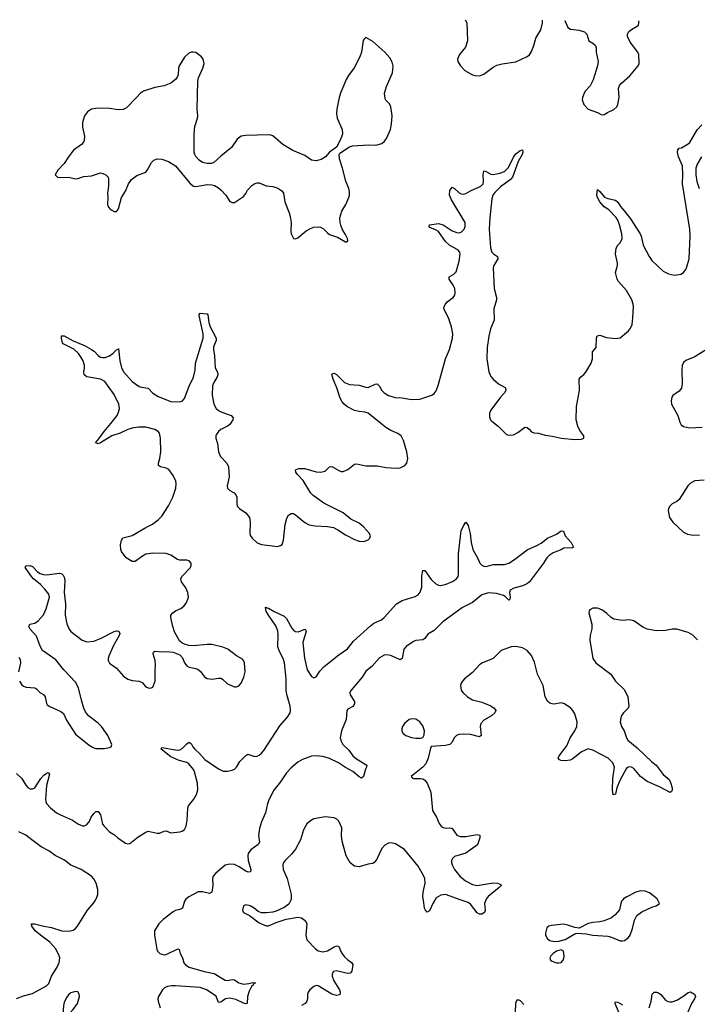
# Model space of a CAD drawing. Header units: inches. Extents: x 1694897 to 1849880, y 907231 to 1017944.
# Tile 55 of 171: x 1721438 to 1727411, y 1009082 to 1017757. Entities that reach past the tile are written whole.
import ezdxf

# ---------------------------------------------------------------- set-up
doc = ezdxf.new("R2010")
doc.units = ezdxf.units.IN
doc.header["$MEASUREMENT"] = 0
doc.layers.add('B7020', color=7, linetype='Continuous')
doc.layers.add('B7021', color=7, linetype='Continuous')

msp = doc.modelspace()

# ---------------------------------------------------------------- linework, layer by layer
at = {"layer": 'B7020', "color": 6}
for points, elevation in [([(1721410, 1009133.1), (1721470, 1009156), (1721550, 1009178.5), (1721674.3, 1009245.7), (1721693.6, 1009266.4), (1721718.1, 1009330), (1721769.4, 1009410), (1721785.7, 1009450), (1721790.3, 1009490), (1721787.1, 1009510), (1721756.8, 1009570), (1721704, 1009630), (1721619.7, 1009690), (1721573.1, 1009730), (1721543.4, 1009770), (1721542.6, 1009790), (1721568.3, 1009791.7), (1721650.6, 1009770.6), (1721719.1, 1009759.1), (1721810, 1009727.9), (1721870, 1009726.3), (1721910, 1009734), (1721930, 1009748.5), (1721947, 1009770), (1722035.7, 1009910), (1722090, 1009975.1), (1722105.9, 1010000)], 800), ([(1722896.4, 1010000), (1722889.1, 1009990.9), (1722871.5, 1009928.5), (1722850, 1009916.5), (1722812.1, 1009907.9), (1722790, 1009897.3), (1722702.6, 1009830), (1722663.7, 1009790), (1722626.3, 1009730), (1722625.6, 1009690), (1722646.4, 1009566.4), (1722652.2, 1009550), (1722674.2, 1009530), (1722710, 1009518.4), (1722730, 1009521.2), (1722831.5, 1009571.5), (1722844.5, 1009564.5), (1722852.4, 1009530), (1722874.1, 1009490), (1722885.9, 1009445.9), (1722898.9, 1009430), (1722933, 1009410), (1723062.4, 1009370), (1723152.6, 1009352.6), (1723250, 1009294.4), (1723270, 1009290.6), (1723310, 1009301.6), (1723330, 1009296.8), (1723369.7, 1009269.7), (1723410, 1009260.3), (1723456.2, 1009263.8), (1723492.7, 1009272.7), (1723514.9, 1009270), (1723498, 1009262), (1723495.4, 1009250), (1723481.4, 1009238.6), (1723461, 1009199), (1723446.8, 1009150), (1723441.6, 1009090), (1723430, 1009087.3), (1723410, 1009091.6), (1723343.8, 1009123.8), (1723290, 1009135.5), (1723250.7, 1009129.3), (1723210, 1009099.9), (1723190, 1009098.5), (1723170, 1009152.8), (1723083.9, 1009210), (1723030, 1009229.7), (1722810, 1009245.4), (1722774.9, 1009245.1), (1722741.1, 1009238.9), (1722713.8, 1009226.2), (1722697.2, 1009210), (1722662.3, 1009150), (1722656.6, 1009130), (1722658.6, 1009110), (1722676, 1009050)], 800), ([(1723826.8, 1010000), (1723810, 1009965.4), (1723770, 1009935.3), (1723698.8, 1009901.2), (1723667.7, 1009892.3), (1723613.1, 1009886.9), (1723568.8, 1009888.8), (1723540.2, 1009900.2), (1723505.2, 1009930), (1723470, 1009949.3), (1723430, 1009957.9), (1723410, 1009948.2), (1723400.6, 1009910), (1723409.5, 1009889.5), (1723464.5, 1009864.5), (1723550, 1009800.5), (1723610, 1009772.1), (1723630, 1009772), (1723697.9, 1009802.1), (1723787.2, 1009832.8), (1723890, 1009849.8), (1723922.9, 1009842.9), (1723956.2, 1009816.2), (1723968.3, 1009790), (1723960.1, 1009690), (1723968.2, 1009650), (1724044.5, 1009570), (1724070, 1009551.7), (1724110, 1009544.7), (1724150, 1009553.3), (1724210, 1009588.9), (1724237.1, 1009597.1), (1724250, 1009591.6), (1724275.1, 1009535.1), (1724300.6, 1009500.6), (1724330, 1009472.3), (1724362, 1009450), (1724373.4, 1009433.4), (1724365.9, 1009374.1), (1724350, 1009356.1), (1724326.5, 1009353.5), (1724230, 1009375.7), (1724203.8, 1009370), (1724190.7, 1009350), (1724191.1, 1009330), (1724205.7, 1009290), (1724255.3, 1009210), (1724262.2, 1009190), (1724261.3, 1009170), (1724255.9, 1009164.1), (1724230, 1009159.3), (1724188, 1009170), (1724070, 1009244.1), (1724050, 1009246.3), (1724030, 1009238.4), (1723995.5, 1009210), (1723980.8, 1009190), (1723974.5, 1009170), (1723974, 1009130), (1723969.1, 1009110), (1723953.2, 1009090), (1723922.2, 1009070)], 900), ([(1725097, 1010000), (1725082.8, 1009977.2), (1725050, 1009906.4), (1725030, 1009893.4), (1725015.9, 1009910), (1725007.3, 1009930), (1724996.2, 1010000)], 900), ([(1725547.1, 1010000), (1725535.1, 1009970), (1725540.6, 1009910), (1725535, 1009890), (1725510, 1009874.6), (1725490, 1009875.8), (1725470, 1009887.4), (1725410, 1009962.8), (1725390, 1009979.7), (1725330.5, 1010000)], 900), ([(1726751.3, 1010000), (1726743.1, 1009990), (1726735.3, 1009970), (1726726.1, 1009913.9), (1726687.7, 1009870), (1726655.1, 1009844.9), (1726590, 1009818.2), (1726550, 1009807.4), (1726490, 1009802.7), (1726450, 1009793.8), (1726370, 1009753.6), (1726330, 1009757.4), (1726270, 1009779.8), (1726230, 1009788.9), (1726124.2, 1009775.8), (1726102, 1009770), (1726085.1, 1009754.9), (1726072.8, 1009710), (1726073.8, 1009690), (1726090, 1009659.5), (1726110, 1009645.4), (1726150, 1009636.6), (1726190, 1009638.2), (1726245.8, 1009654.2), (1726330, 1009703), (1726350, 1009707.7), (1726430, 1009702.8), (1726490, 1009691.8), (1726623.4, 1009683.4), (1726654.8, 1009674.8), (1726730, 1009641.6), (1726750, 1009639.7), (1726770, 1009644.5), (1726805.1, 1009670), (1726817.5, 1009690), (1726840.2, 1009750), (1726855.6, 1009824.4), (1726876.9, 1009863.1), (1726922.1, 1009897.9), (1727010, 1009937.3), (1727049.2, 1009950), (1727077.2, 1009970), (1727061.5, 1010000)], 1000), ([(1726987.5, 1009050), (1727004.8, 1009110), (1727013.1, 1009170), (1727030.4, 1009189.6), (1727050, 1009190.1), (1727070, 1009182.3), (1727090, 1009167.4), (1727130, 1009118.6), (1727150, 1009107.3), (1727170, 1009103.4), (1727190, 1009104.6), (1727230, 1009117.9), (1727283.6, 1009150), (1727330, 1009185), (1727350, 1009192.4), (1727386.4, 1009170), (1727395, 1009150), (1727386.2, 1009130), (1727358.4, 1009090), (1727326.6, 1009013.4)], 900), ([(1725806.6, 1009013.4), (1725810, 1009091.7), (1725817.8, 1009110), (1725830, 1009123.9), (1725850, 1009114.7), (1725880.7, 1009080.7)], 900), ([(1726719.4, 1009010), (1726687.3, 1009090), (1726690, 1009104.9), (1726710, 1009099.4), (1726750, 1009078.3)], 900)]:
    msp.add_lwpolyline(points, dxfattribs=dict(at, elevation=elevation))
for points, elevation in [([(1726210, 1009562.4), (1726170.7, 1009550), (1726140.4, 1009530), (1726119.3, 1009510), (1726110.7, 1009490), (1726116, 1009470), (1726130, 1009460.7), (1726170, 1009448), (1726190, 1009447.7), (1726210, 1009450.8), (1726229.2, 1009470), (1726233.1, 1009486.9), (1726236.3, 1009510), (1726231.1, 1009550)], 1000), ([(1721930, 1009194.3), (1721890, 1009182.4), (1721870, 1009167.3), (1721850, 1009142.7), (1721830, 1009097.2), (1721824.6, 1009070), (1721818.8, 1008990), (1721830, 1008966), (1721850, 1008971), (1721910, 1009036), (1721948.6, 1009090), (1721963.9, 1009150), (1721962, 1009170), (1721950, 1009191.5)], 800)]:
    msp.add_lwpolyline(points, close=True, dxfattribs=dict(at, elevation=elevation))
at = {"layer": 'B7021', "color": 6}
for points, elevation in [([(1725364.4, 1017757), (1725378.2, 1017730), (1725385.8, 1017570), (1725365.9, 1017514.1), (1725314.9, 1017450), (1725297.3, 1017410), (1725298.8, 1017390), (1725323, 1017350), (1725362, 1017310), (1725430, 1017271.6), (1725450, 1017265.5), (1725490, 1017263.6), (1725530, 1017276.9), (1725610, 1017339.7), (1725643, 1017357), (1725690, 1017369.3), (1725810, 1017386.7), (1725910, 1017432.5), (1725930, 1017446.8), (1725950, 1017476.5), (1725970, 1017529), (1725987.2, 1017592.8), (1726032.4, 1017667.6), (1726045.9, 1017730), (1726046.1, 1017752.2)], 1000), ([(1726242.1, 1017750.9), (1726242.2, 1017750), (1726270, 1017688.2), (1726292.2, 1017672.2), (1726370, 1017665.7), (1726417, 1017650), (1726437.3, 1017630), (1726454, 1017570), (1726490, 1017550.2), (1726512.4, 1017530), (1726519.2, 1017510), (1726520.5, 1017470), (1726537.2, 1017390), (1726531.6, 1017350), (1726492.7, 1017227.3), (1726465.1, 1017174.9), (1726424.7, 1017130), (1726412.3, 1017110), (1726398, 1017070), (1726396.9, 1017050), (1726410.2, 1017010.2), (1726448.7, 1016968.7), (1726530, 1016939.3), (1726570, 1016919.5), (1726590, 1016921.1), (1726619.7, 1016940.3), (1726674.3, 1016965.8), (1726700.9, 1016990), (1726710.4, 1017009.6), (1726721.9, 1017070), (1726717.1, 1017150), (1726724.1, 1017175.9), (1726741.3, 1017198.7), (1726816.2, 1017263.8), (1726889.8, 1017350), (1726897.6, 1017370), (1726894, 1017450), (1726885.6, 1017470), (1726818.1, 1017558.1), (1726796.2, 1017610), (1726796.7, 1017630), (1726806.9, 1017653.1), (1726830, 1017671.9), (1726881.5, 1017698.5), (1726892.1, 1017710), (1726895.7, 1017730), (1726894.2, 1017746.3)], 1000), ([(1721437.1, 1011930), (1721456.7, 1011896.7), (1721470, 1011884.7), (1721494.8, 1011874.8), (1721570, 1011871.4), (1721590, 1011858.1), (1721616.1, 1011830), (1721646.4, 1011810), (1721662, 1011790), (1721673, 1011733), (1721680.6, 1011720.6), (1721704.6, 1011704.6), (1721801.3, 1011661.3), (1721823.3, 1011643.3), (1721850, 1011586.6), (1721930, 1011462.5), (1722050, 1011365), (1722084.3, 1011344.3), (1722110, 1011336.3), (1722183.7, 1011336.3), (1722230, 1011343.2), (1722244.5, 1011350), (1722249.7, 1011370.3), (1722214.3, 1011450), (1722159.9, 1011530), (1722130, 1011558.2), (1722043.9, 1011623.9), (1722018, 1011658), (1722003.6, 1011690), (1721982.2, 1011762.2), (1721957, 1011870), (1721930, 1011920.7), (1721827.9, 1012027.9), (1721755.7, 1012115.7), (1721638.3, 1012198.3), (1721617.5, 1012237.5), (1721586.6, 1012326.6), (1721530, 1012387), (1721516.9, 1012410), (1721527.4, 1012430), (1721570, 1012441.4), (1721599.9, 1012460.1), (1721646.3, 1012513.7), (1721672.3, 1012567.7), (1721700.3, 1012670), (1721694.4, 1012694.4), (1721660.8, 1012740.8), (1721621.2, 1012781.2), (1721558.8, 1012830), (1721541.2, 1012850), (1721485, 1012930), (1721496, 1012944), (1721530, 1012948.1), (1721550, 1012940.5), (1721593.6, 1012893.6), (1721618.5, 1012878.5), (1721648.3, 1012868.3), (1721674.1, 1012865.9), (1721790, 1012880.8), (1721810, 1012874.9), (1721821.8, 1012861.8), (1721830, 1012845.5), (1721835.1, 1012815.1), (1721829.2, 1012710), (1721840.4, 1012610), (1721839.9, 1012510), (1721854.2, 1012434.2), (1721870, 1012392.8), (1721890, 1012365.9), (1721989.6, 1012289.6), (1722030, 1012274.3), (1722090, 1012281.8), (1722150, 1012305.4), (1722270, 1012366.5), (1722292, 1012372), (1722312.7, 1012370), (1722320.8, 1012350), (1722315, 1012330), (1722261.9, 1012238.1), (1722223.9, 1012150), (1722217.2, 1012130), (1722217.9, 1012110), (1722230, 1012088.4), (1722290, 1012042.7), (1722353.5, 1011973.5), (1722390, 1011945.1), (1722430, 1011933.9), (1722490.1, 1011930.1), (1722516.5, 1011916.5), (1722550, 1011880.2), (1722570, 1011871.1), (1722590, 1011868.5), (1722610, 1011874.9), (1722630.8, 1011930), (1722631.5, 1012030), (1722636.1, 1012070), (1722632.1, 1012110), (1722613.3, 1012170), (1722616, 1012184), (1722630, 1012193.1), (1722690, 1012188.2), (1722730, 1012190.1), (1722790, 1012183.7), (1722850, 1012160.9), (1722873.7, 1012133.7), (1722891.5, 1012090), (1722910, 1012064.2), (1722931.5, 1012051.5), (1722990, 1012039.6), (1723010.7, 1012030.7), (1723032.7, 1012012.7), (1723066.1, 1011966.1), (1723090, 1011951.6), (1723130, 1011945.4), (1723190, 1011956.8), (1723210, 1011955), (1723226.8, 1011946.8), (1723270, 1011905.7), (1723330, 1011879.1), (1723350, 1011879.6), (1723370, 1011887.6), (1723390, 1011910.4), (1723414.7, 1011965.3), (1723423.9, 1012010), (1723418.4, 1012090), (1723411.4, 1012111.4), (1723401.6, 1012121.6), (1723350, 1012151.6), (1723273.1, 1012210), (1723228, 1012228), (1723130, 1012252.6), (1723090, 1012253), (1722970, 1012239.2), (1722930, 1012242.7), (1722890, 1012254.9), (1722866.9, 1012266.9), (1722845.3, 1012285.3), (1722803.2, 1012363.2), (1722787.7, 1012410), (1722770.3, 1012490), (1722771.3, 1012510), (1722786.2, 1012530), (1722810, 1012548.5), (1722857, 1012570), (1722883.4, 1012590), (1722903.9, 1012616.1), (1722919.6, 1012650), (1722924.6, 1012670), (1722921, 1012710), (1722901.6, 1012750), (1722864, 1012804), (1722858.7, 1012830), (1722868.1, 1012851.9), (1722942.4, 1012930), (1722950.5, 1012950), (1722948, 1012970), (1722930.7, 1012990), (1722910, 1012995.7), (1722850, 1012996.1), (1722830, 1013002.2), (1722770, 1013038.2), (1722730, 1013052.6), (1722610, 1013057.4), (1722550, 1013047.2), (1722510, 1013025.7), (1722456, 1012984), (1722430, 1012983.1), (1722376.2, 1013016.2), (1722335.6, 1013070), (1722328.7, 1013090), (1722327.1, 1013130), (1722334.1, 1013170), (1722348, 1013192), (1722430, 1013213.1), (1722550, 1013283.6), (1722608.3, 1013311.7), (1722659.6, 1013350), (1722690, 1013381.5), (1722750, 1013474.3), (1722786.9, 1013550), (1722813.5, 1013630), (1722817.2, 1013670), (1722814.4, 1013690), (1722790, 1013742.2), (1722752.4, 1013792.4), (1722730, 1013805.8), (1722677.8, 1013817.8), (1722661.4, 1013830), (1722660.8, 1013850), (1722673.5, 1013890), (1722682.1, 1013950), (1722679.6, 1014070), (1722670, 1014112.8), (1722657.3, 1014130), (1722630, 1014146.6), (1722550, 1014167.1), (1722485.6, 1014165.6), (1722430, 1014157.7), (1722390, 1014145.8), (1722324.7, 1014115.3), (1722251.1, 1014090), (1722150, 1014027.4), (1722130, 1014020.2), (1722107.5, 1014027.5), (1722105.6, 1014030), (1722135.9, 1014064.1), (1722181.2, 1014130), (1722241.9, 1014198.1), (1722296.4, 1014270), (1722310, 1014299.6), (1722316.7, 1014330), (1722310.6, 1014370), (1722270, 1014454.1), (1722187.2, 1014570), (1722150, 1014589.3), (1722030, 1014609.4), (1722007, 1014627), (1722002.9, 1014650), (1722009.6, 1014690), (1722008.4, 1014710), (1721996.1, 1014750), (1721980, 1014780), (1721955.3, 1014815.3), (1721914.5, 1014854.5), (1721822, 1014902), (1721815.3, 1014910), (1721806, 1014950), (1721807.3, 1014972.8), (1721830, 1014971.6), (1721907.7, 1014927.7), (1722010, 1014885.6), (1722072, 1014852), (1722095.4, 1014835.4), (1722130, 1014799.1), (1722150, 1014785), (1722170, 1014779.3), (1722190, 1014779.3), (1722230, 1014794.3), (1722262.3, 1014817.7), (1722290, 1014849.1), (1722306.3, 1014853.7), (1722310, 1014859.1), (1722320.9, 1014750), (1722333.8, 1014690), (1722356.3, 1014650), (1722430, 1014569.5), (1722490, 1014526.5), (1722510, 1014518.9), (1722570, 1014511.5), (1722610, 1014465.4), (1722657.8, 1014437.8), (1722770, 1014394.1), (1722850, 1014388.9), (1722870, 1014397.3), (1722890, 1014419.7), (1722930.8, 1014529.2), (1722970, 1014607.1), (1722984.8, 1014670), (1722986.7, 1014730), (1723055.3, 1014950), (1723056.4, 1014990), (1723019.3, 1015150), (1723020.5, 1015159.5), (1723028.8, 1015171.2), (1723090, 1015166.7), (1723097.5, 1015157.5), (1723104.2, 1015090), (1723117.2, 1015050), (1723168.7, 1014950), (1723168.2, 1014930), (1723145.9, 1014874.1), (1723145.3, 1014850), (1723154.3, 1014794.3), (1723161.6, 1014690), (1723180.3, 1014650), (1723184.7, 1014630), (1723178.9, 1014610), (1723145.2, 1014554.8), (1723138.3, 1014530), (1723134.6, 1014450), (1723149.3, 1014370), (1723170, 1014330.9), (1723190, 1014312.3), (1723218.4, 1014298.4), (1723302.2, 1014270), (1723318.8, 1014250), (1723316.6, 1014230), (1723290, 1014190.4), (1723270, 1014175.9), (1723210, 1014146.9), (1723189.5, 1014130), (1723170, 1014100.5), (1723165.6, 1014090), (1723167, 1014070), (1723182.3, 1014022.3), (1723189.7, 1013950), (1723207.9, 1013907.9), (1723263.8, 1013850), (1723278.2, 1013818.2), (1723283.3, 1013730), (1723265.9, 1013650), (1723269.6, 1013630), (1723290.2, 1013610), (1723327.2, 1013587.2), (1723342.7, 1013570), (1723350.9, 1013550), (1723351.2, 1013491.2), (1723356.1, 1013470), (1723374.2, 1013450), (1723432.2, 1013412.2), (1723462.1, 1013370), (1723470.7, 1013330), (1723466.4, 1013230), (1723472.6, 1013210), (1723485.5, 1013190), (1723530, 1013148.5), (1723570, 1013133.8), (1723710, 1013116.5), (1723737.1, 1013122.9), (1723750, 1013134.4), (1723763.4, 1013170), (1723777.5, 1013310), (1723793.9, 1013366.1), (1723807.1, 1013392.9), (1723830, 1013406.5), (1723850, 1013405.2), (1723870, 1013394.8), (1723950, 1013326.6), (1723990, 1013307.1), (1724043.4, 1013296.6), (1724150, 1013292.1), (1724202.6, 1013282.6), (1724242.2, 1013262.2), (1724310, 1013217.2), (1724390, 1013176.2), (1724430, 1013161.2), (1724470, 1013158.2), (1724510, 1013173.4), (1724524.4, 1013190), (1724529.7, 1013210), (1724520.4, 1013230), (1724467.4, 1013290), (1724430, 1013321.3), (1724357.6, 1013357.6), (1724290, 1013411.2), (1724118.2, 1013498.2), (1724023.8, 1013563.8), (1724004.3, 1013584.3), (1723936.9, 1013696.9), (1723886.5, 1013750), (1723872.9, 1013770), (1723869.8, 1013790), (1723897.9, 1013802.1), (1723950, 1013802.4), (1724050, 1013772.6), (1724090, 1013771.3), (1724130, 1013779.8), (1724170, 1013817), (1724190, 1013819.8), (1724250, 1013785.4), (1724270, 1013777.5), (1724290, 1013777.5), (1724330, 1013793.9), (1724390, 1013841.6), (1724410, 1013844.2), (1724490, 1013826.6), (1724590, 1013825.9), (1724667.9, 1013812.1), (1724755.4, 1013804.6), (1724790, 1013808.7), (1724810, 1013816.3), (1724832.2, 1013827.8), (1724851, 1013849), (1724859, 1013890), (1724849.9, 1013950), (1724820.4, 1014050), (1724799, 1014090), (1724772.1, 1014112.1), (1724710, 1014136.2), (1724663.8, 1014163.8), (1724510, 1014289), (1724480, 1014300), (1724430, 1014304), (1724390, 1014314.4), (1724322.2, 1014350), (1724296.5, 1014370), (1724279.9, 1014390), (1724263.5, 1014423.5), (1724233.9, 1014513.9), (1724199.6, 1014590), (1724189.9, 1014630.1), (1724199.1, 1014640.9), (1724210, 1014643.6), (1724230, 1014630.1), (1724301.6, 1014561.6), (1724343.6, 1014543.6), (1724430, 1014537.2), (1724490, 1014518), (1724510, 1014517.3), (1724570, 1014546), (1724590, 1014549.2), (1724608.5, 1014528.5), (1724629.7, 1014489.7), (1724650, 1014469.4), (1724690, 1014445.1), (1724747.7, 1014427.7), (1724810, 1014424.5), (1724890, 1014411), (1724965.9, 1014414), (1725070, 1014450.1), (1725090, 1014463), (1725110, 1014488.2), (1725127.3, 1014532.7), (1725192.2, 1014767.8), (1725227.2, 1014850), (1725253, 1014950), (1725256.1, 1014990), (1725243.7, 1015050), (1725217.1, 1015130), (1725175.9, 1015210), (1725179.1, 1015230), (1725190, 1015251.3), (1725206.4, 1015270), (1725259.9, 1015310), (1725272.4, 1015330), (1725276.1, 1015350), (1725272.4, 1015390), (1725259.4, 1015419.4), (1725222.9, 1015470), (1725224.2, 1015490), (1725265.3, 1015514.7), (1725284.1, 1015535.9), (1725312.5, 1015630), (1725320.6, 1015690), (1725317.4, 1015710), (1725300.2, 1015730), (1725230, 1015767.2), (1725190, 1015801.6), (1725129.5, 1015889.5), (1725110, 1015904), (1725046.4, 1015930), (1725051.3, 1015950), (1725130, 1015961), (1725170, 1015950), (1725250, 1015896.6), (1725290, 1015880.8), (1725310, 1015880.5), (1725330, 1015886.3), (1725355.8, 1015910), (1725365.4, 1015934.6), (1725364, 1015970), (1725244.2, 1016170), (1725226.9, 1016210), (1725228.2, 1016251.8), (1725250, 1016280.2), (1725270, 1016270.9), (1725312.9, 1016232.9), (1725330, 1016223.4), (1725350, 1016219.6), (1725370, 1016224.7), (1725411.6, 1016250), (1725503.4, 1016290), (1725521.8, 1016310), (1725526.9, 1016330), (1725523.3, 1016390), (1725530, 1016424.2), (1725550, 1016420.9), (1725590, 1016396.9), (1725610, 1016393.1), (1725670, 1016404.7), (1725710, 1016420.1), (1725745, 1016455), (1725790, 1016545.7), (1725810, 1016575.3), (1725850, 1016603.9), (1725870.1, 1016610.1), (1725872.5, 1016590), (1725867.3, 1016570), (1725831.3, 1016508.7), (1725781.1, 1016370), (1725763.1, 1016350), (1725675.6, 1016284.4), (1725625.7, 1016234.3), (1725607.8, 1016210), (1725600.6, 1016179.4), (1725582.4, 1016010), (1725576.7, 1015910), (1725588.3, 1015748.3), (1725598.8, 1015710), (1725613.8, 1015693.8), (1725648.6, 1015670), (1725653.4, 1015650), (1725615.7, 1015590), (1725611.4, 1015570), (1725619, 1015390), (1725640.8, 1015310), (1725639.4, 1015290), (1725617.8, 1015210), (1725618.9, 1015110), (1725587, 1015033), (1725572.7, 1014970), (1725559, 1014870), (1725555.8, 1014770), (1725573.5, 1014653.5), (1725590, 1014613.5), (1725610.1, 1014590.1), (1725657.7, 1014550), (1725715.6, 1014515.6), (1725720.8, 1014510), (1725723.1, 1014490), (1725711.6, 1014468.4), (1725676.4, 1014430), (1725590, 1014316.9), (1725578.5, 1014290), (1725577.7, 1014257.7), (1725589.1, 1014230), (1725599.5, 1014219.5), (1725655.6, 1014175.6), (1725730, 1014103.7), (1725750, 1014094.9), (1725790, 1014100.7), (1725830, 1014119.4), (1725890, 1014166), (1725910, 1014164.1), (1725929.6, 1014149.6), (1725950, 1014124.9), (1725970, 1014118), (1726010, 1014115.1), (1726070, 1014094.9), (1726130, 1014088.3), (1726210, 1014068.9), (1726330, 1014058.5), (1726390, 1014061.3), (1726409.4, 1014070.6), (1726409.5, 1014090), (1726376.6, 1014136.6), (1726356.8, 1014176.8), (1726344, 1014230), (1726344.9, 1014350), (1726373.3, 1014490), (1726369.5, 1014590), (1726383.4, 1014610), (1726411.1, 1014630), (1726428.2, 1014650), (1726476.4, 1014730), (1726487.5, 1014770), (1726486.9, 1014830), (1726518.4, 1014870), (1726522, 1014950), (1726528.5, 1014971.5), (1726550, 1014976.6), (1726610, 1014955.8), (1726690, 1014946.8), (1726730, 1014954.1), (1726803.5, 1015016.5), (1726822.1, 1015037.9), (1726835.9, 1015070), (1726843.4, 1015130), (1726848, 1015230), (1726846.3, 1015250), (1726833.5, 1015290), (1726787.4, 1015370), (1726716.4, 1015450), (1726705.5, 1015470), (1726688.4, 1015530), (1726708.1, 1015591.9), (1726708.3, 1015611.7), (1726689.9, 1015690), (1726694.9, 1015745.1), (1726709.9, 1015770), (1726731.4, 1015790), (1726749, 1015830), (1726746.6, 1015870), (1726725.7, 1015950), (1726710.6, 1015990), (1726694.2, 1016014.2), (1726630, 1016081.7), (1726588.2, 1016108.2), (1726550, 1016151.2), (1726531, 1016190), (1726526.4, 1016210), (1726530, 1016259.5), (1726550, 1016244.1), (1726592.5, 1016192.5), (1726620.8, 1016180.8), (1726690, 1016165.9), (1726710, 1016148.6), (1726734.2, 1016110), (1726770.2, 1016070.2), (1726821.3, 1016001.3), (1726905.9, 1015870), (1726915.1, 1015850), (1726932.9, 1015770), (1726986.3, 1015670), (1727010, 1015635.8), (1727110, 1015541.5), (1727156.7, 1015516.7), (1727210, 1015506.2), (1727264.8, 1015515.2), (1727290, 1015528.7), (1727310, 1015556.5), (1727319.6, 1015580.4), (1727338.5, 1015650), (1727347.6, 1015850), (1727344.1, 1015910), (1727279.4, 1016310), (1727283.5, 1016390), (1727280.2, 1016470), (1727245.9, 1016550), (1727237.4, 1016590), (1727238.7, 1016610), (1727250, 1016624.6), (1727270, 1016628.9), (1727330, 1016663.6), (1727343.9, 1016676.1), (1727410, 1016785.7), (1727450, 1016830.3)], 900), ([(1727448.7, 1016550), (1727410, 1016483.5), (1727398.2, 1016450), (1727397.1, 1016390), (1727405.2, 1016330), (1727427, 1016270)], 900), ([(1727477.7, 1014842.3), (1727390, 1014787.4), (1727310, 1014755.4), (1727290, 1014737.4), (1727278.4, 1014710), (1727273, 1014670), (1727278.4, 1014550), (1727270.9, 1014510), (1727250, 1014482.8), (1727195.5, 1014444.5), (1727185.5, 1014430), (1727179.6, 1014399.6), (1727183.1, 1014370), (1727237.6, 1014270), (1727256.1, 1014210), (1727268.6, 1014188.6), (1727290, 1014172.8), (1727342.3, 1014162.3), (1727453.8, 1014166.2)], 900), ([(1727470, 1013700.6), (1727390, 1013694.2), (1727350, 1013673.8), (1727326.2, 1013650), (1727250, 1013529.8), (1727230, 1013512.5), (1727189.1, 1013490), (1727167.2, 1013470), (1727157.6, 1013450), (1727154.4, 1013430), (1727166, 1013370), (1727195.5, 1013330), (1727290, 1013240.3), (1727325.1, 1013225.1), (1727357.5, 1013217.5), (1727430, 1013216.3)], 900), ([(1721410, 1011115.8), (1721457.2, 1011070), (1721491.4, 1011011.4), (1721510, 1010991.3), (1721530, 1010981.6), (1721550, 1010979.2), (1721570, 1010989.5), (1721624.9, 1011070), (1721650, 1011099.4), (1721670, 1011116.8), (1721690, 1011125.4), (1721699.1, 1011110), (1721674.1, 1011010), (1721665.5, 1010885.5), (1721667.3, 1010867.3), (1721675.1, 1010850), (1721710, 1010813.6), (1721763.2, 1010770), (1721796.2, 1010750), (1721903.2, 1010703.2), (1721954.9, 1010670), (1721990, 1010655.5), (1722010, 1010655.5), (1722030, 1010665.6), (1722050, 1010688.9), (1722068.7, 1010731.3), (1722090, 1010763.8), (1722110, 1010780.1), (1722130, 1010780.9), (1722148.6, 1010750), (1722169.1, 1010669.1), (1722183.2, 1010650), (1722230, 1010602.5), (1722274.6, 1010574.6), (1722302, 1010550), (1722370, 1010502.3), (1722390, 1010495.8), (1722410, 1010499), (1722483.5, 1010556.5), (1722550, 1010599.6), (1722570, 1010607.9), (1722650, 1010589.1), (1722670, 1010590.2), (1722710, 1010607.8), (1722730, 1010608.9), (1722770, 1010591.5), (1722850, 1010602), (1722870, 1010608.1), (1722890, 1010622.3), (1722905.5, 1010650), (1722914.4, 1010705.6), (1722920.1, 1010810), (1722925.8, 1010830), (1722973.8, 1010890), (1722995.5, 1010930), (1723007.1, 1010972.9), (1723006.2, 1011030), (1722979.8, 1011130), (1722969.6, 1011150), (1722930, 1011201.6), (1722910, 1011213.7), (1722844.1, 1011230), (1722770, 1011263.4), (1722684, 1011330), (1722690, 1011344.4), (1722830, 1011320.1), (1722850, 1011324), (1722870, 1011334.7), (1722910, 1011375.7), (1722931.1, 1011391.1), (1722950, 1011380.7), (1722963.7, 1011350), (1722980.2, 1011330), (1723026.6, 1011290), (1723070, 1011239.3), (1723190, 1011155.5), (1723230, 1011137), (1723270, 1011136.4), (1723310, 1011143.8), (1723330, 1011152.5), (1723349.2, 1011170), (1723377.5, 1011222.5), (1723430, 1011274.8), (1723450, 1011286), (1723510, 1011265), (1723530, 1011266.9), (1723550, 1011276.6), (1723570, 1011294), (1723590, 1011318.7), (1723730, 1011535.8), (1723796.6, 1011610), (1723821.5, 1011650), (1723825.6, 1011670), (1723822.9, 1011710), (1723792.6, 1011810), (1723785.9, 1011850), (1723787, 1011950), (1723770.5, 1012090), (1723760.8, 1012130), (1723727.2, 1012190), (1723713.7, 1012230), (1723716.2, 1012336.2), (1723712.6, 1012372.6), (1723695.4, 1012415.4), (1723630, 1012509.1), (1723610, 1012546.2), (1723603.3, 1012576.7), (1723610, 1012581.3), (1723615.8, 1012575.8), (1723630, 1012573.5), (1723681.4, 1012541.4), (1723770, 1012500.3), (1723790, 1012481.9), (1723836.6, 1012396.6), (1723850, 1012379.4), (1723870, 1012365.3), (1723896.1, 1012363.9), (1723950, 1012386.5), (1723959.4, 1012379.4), (1723962, 1012370), (1723957.9, 1012350), (1723932.5, 1012270), (1723949.6, 1012130.4), (1723972.6, 1012030), (1724008.5, 1011970), (1724030, 1011959.2), (1724050, 1011967.4), (1724083.3, 1012016.7), (1724122, 1012058), (1724250, 1012160.1), (1724326.2, 1012213.8), (1724379.5, 1012280.5), (1724530, 1012417.9), (1724560.3, 1012439.7), (1724626.2, 1012470), (1724650, 1012489.6), (1724758.8, 1012610), (1724810, 1012640.4), (1724924.4, 1012675.6), (1724950.6, 1012690), (1724968.2, 1012711.8), (1724982.9, 1012757.1), (1724983.4, 1012856.6), (1724990, 1012903), (1725010, 1012902.8), (1725065.9, 1012825.9), (1725106.4, 1012786.4), (1725130, 1012774.1), (1725150, 1012771.5), (1725197.7, 1012782.3), (1725254.1, 1012805.9), (1725289, 1012830), (1725301.9, 1012850), (1725305.4, 1012870), (1725306.3, 1013050), (1725324.8, 1013230), (1725330, 1013253.1), (1725350, 1013298), (1725370, 1013330.8), (1725390, 1013300.5), (1725408.4, 1013230), (1725417.7, 1013150), (1725432.3, 1013090), (1725477.1, 1013010), (1725494, 1012970), (1725510.7, 1012950.7), (1725530, 1012940.8), (1725550, 1012940.1), (1725610, 1012958.3), (1725710, 1012957.8), (1725750.3, 1012969.7), (1725800, 1013000), (1725910, 1013085.5), (1725997.1, 1013122.9), (1726034.1, 1013145.9), (1726090, 1013190.2), (1726170, 1013223.1), (1726210, 1013252.4), (1726230, 1013250.8), (1726247, 1013210), (1726298.4, 1013150), (1726318.8, 1013110), (1726310, 1013102.7), (1726230, 1013101.2), (1726216, 1013090), (1726141.4, 1013058.6), (1726103.9, 1013036.1), (1726083.9, 1013016.1), (1726054.7, 1012970), (1725930, 1012804), (1725914, 1012790), (1725874, 1012770), (1725793.1, 1012746.9), (1725760.3, 1012730), (1725754, 1012710), (1725759.6, 1012670), (1725759.1, 1012650), (1725755.1, 1012644.9), (1725750, 1012642.9), (1725716.1, 1012676.1), (1725703.2, 1012683.2), (1725639.9, 1012699.9), (1725570, 1012706.6), (1725511.4, 1012688.6), (1725430, 1012623), (1725341.5, 1012578.5), (1725167.5, 1012452.5), (1725090, 1012376.3), (1725035.6, 1012344.4), (1725010, 1012304.7), (1724990, 1012292.5), (1724930, 1012285.8), (1724910, 1012278.5), (1724844.4, 1012235.6), (1724824, 1012210), (1724810, 1012127.2), (1724790, 1012117.9), (1724710, 1012154.6), (1724670, 1012160.1), (1724650, 1012156.6), (1724610, 1012134.3), (1724541.5, 1012058.5), (1724490, 1012017), (1724455.5, 1011964.5), (1724358.6, 1011850), (1724348.9, 1011830), (1724350, 1011807.6), (1724388.1, 1011750), (1724389, 1011730), (1724375, 1011705), (1724330, 1011682), (1724322.6, 1011670), (1724314.2, 1011590), (1724274.3, 1011490), (1724263.8, 1011430), (1724270, 1011399.7), (1724285.8, 1011370), (1724339.6, 1011319.6), (1724375.5, 1011270), (1724405.3, 1011245.3), (1724496.3, 1011190), (1724494, 1011170), (1724485.5, 1011154.4), (1724466.9, 1011090), (1724450, 1011074.6), (1724430, 1011085.6), (1724374.4, 1011134.4), (1724310, 1011167.5), (1724247.7, 1011210), (1724170, 1011246.1), (1724110, 1011263.9), (1724049.7, 1011270.3), (1724010, 1011269.3), (1723930, 1011240.2), (1723890, 1011216.4), (1723830, 1011163.9), (1723790, 1011120.2), (1723738.1, 1011041.9), (1723678.3, 1010970), (1723636.8, 1010890), (1723622.6, 1010850), (1723604, 1010770), (1723570.1, 1010689.9), (1723551.9, 1010630), (1723544, 1010570), (1723550.1, 1010509.9), (1723540.8, 1010490), (1723476.4, 1010443.6), (1723452.4, 1010410), (1723448.6, 1010390), (1723451.1, 1010350), (1723474.4, 1010270), (1723472.3, 1010247.7), (1723452.6, 1010247.4), (1723430, 1010256), (1723373.2, 1010293.2), (1723330, 1010312.6), (1723290, 1010317.7), (1723250, 1010306.4), (1723164.7, 1010235.3), (1723143.3, 1010210), (1723136, 1010190), (1723141.6, 1010130), (1723130, 1010069.9), (1723110, 1010058.7), (1723050, 1010074), (1723010, 1010071.6), (1722930, 1010029.6), (1722904.5, 1010010), (1722896.4, 1010000)], 800), ([(1727411.8, 1012291.8), (1727370, 1012333.2), (1727330, 1012356.9), (1727230, 1012386.1), (1727190, 1012385.9), (1727130, 1012376.1), (1727050, 1012371.6), (1726970, 1012387.6), (1726930, 1012405.9), (1726850, 1012460.9), (1726810, 1012470.6), (1726750, 1012464.1), (1726675.1, 1012475.1), (1726650, 1012489.9), (1726610, 1012527.7), (1726570, 1012557.7), (1726530, 1012572.8), (1726490, 1012572.2), (1726463, 1012557), (1726457.6, 1012550), (1726455.6, 1012530), (1726480.1, 1012430), (1726479.8, 1012390), (1726467.2, 1012330), (1726464.7, 1012290), (1726490.8, 1012130), (1726516.6, 1012090), (1726648.6, 1011990), (1726690.2, 1011930), (1726770, 1011851.7), (1726799.6, 1011790), (1726807.9, 1011710), (1726801.5, 1011690), (1726758.9, 1011650), (1726740.8, 1011619.2), (1726731.4, 1011570), (1726741.2, 1011530), (1726765.3, 1011490), (1726786.1, 1011430), (1726799.5, 1011410), (1726881.3, 1011341.3), (1727010, 1011219.1), (1727048.1, 1011190), (1727110, 1011106.4), (1727162.3, 1011062.3), (1727175.5, 1011035.5), (1727188.7, 1010990), (1727189.2, 1010970), (1727184.1, 1010955.9), (1727170, 1010947.1), (1727076.9, 1010996.9), (1726970, 1011045), (1726909.6, 1011089.6), (1726850, 1011158.5), (1726830, 1011171.4), (1726810, 1011174.8), (1726790, 1011164.5), (1726783.6, 1011156.4), (1726726.3, 1011053.7), (1726702.1, 1010990), (1726690, 1010932), (1726670, 1010927), (1726661.8, 1010970), (1726664.7, 1011070), (1726680.3, 1011170), (1726666.5, 1011210), (1726625, 1011250), (1726490, 1011320.6), (1726450, 1011331.5), (1726390, 1011306.1), (1726314.8, 1011245.2), (1726290, 1011233), (1726246.8, 1011226.8), (1726209.6, 1011229.6), (1726195.3, 1011235.3), (1726184, 1011250), (1726193.9, 1011270), (1726259.4, 1011360.6), (1726291.2, 1011430), (1726331.5, 1011490), (1726349.9, 1011530), (1726351.6, 1011570), (1726330, 1011639.8), (1726313.5, 1011670), (1726296.1, 1011690), (1726239, 1011730), (1726210, 1011737.7), (1726150, 1011727.3), (1726130, 1011727.9), (1726110, 1011735.1), (1726091.3, 1011751.3), (1726070.7, 1011790.7), (1726053, 1011890), (1726001.1, 1011990), (1725975.5, 1012095.5), (1725950, 1012154.5), (1725910, 1012200.2), (1725870, 1012222.9), (1725810, 1012235.2), (1725768.6, 1012231.4), (1725681.8, 1012198.2), (1725612, 1012128), (1725517.6, 1012090), (1725490, 1012072.8), (1725430, 1012006.6), (1725358.8, 1011950), (1725339.7, 1011930), (1725328.4, 1011910), (1725324, 1011890), (1725330.2, 1011850), (1725343, 1011830), (1725385, 1011790), (1725430, 1011763), (1725510, 1011742.9), (1725590, 1011711.6), (1725621, 1011690), (1725635, 1011670), (1725627.2, 1011650), (1725597.7, 1011622.3), (1725530, 1011585.6), (1725502.8, 1011557.2), (1725496.9, 1011530), (1725504.7, 1011450), (1725490, 1011438.5), (1725410, 1011459.1), (1725350, 1011461.8), (1725310, 1011458.1), (1725289.4, 1011450.6), (1725270, 1011433.7), (1725246.3, 1011390), (1725227.8, 1011372.2), (1725190, 1011362.5), (1725065.9, 1011354.1), (1725054.5, 1011325.5), (1725039.2, 1011250), (1725018.1, 1011201.9), (1724990, 1011169.9), (1724889, 1011090), (1724896.1, 1011076.1), (1724910.3, 1011070.3), (1724968.3, 1011071.7), (1724990, 1011068.1), (1725010, 1011056.9), (1725029.8, 1011030), (1725061.6, 1010950), (1725075.3, 1010790), (1725111.5, 1010730), (1725135, 1010675), (1725151.9, 1010651.9), (1725170, 1010639.1), (1725190, 1010633.4), (1725230, 1010635.7), (1725250, 1010631.9), (1725290, 1010573.1), (1725319.5, 1010559.5), (1725370, 1010559.2), (1725470, 1010578.5), (1725492.4, 1010572.4), (1725492.8, 1010550), (1725474, 1010486), (1725370, 1010414.9), (1725270, 1010383.6), (1725252.2, 1010367.8), (1725245.2, 1010350), (1725245.1, 1010330), (1725250.1, 1010310), (1725270.8, 1010270), (1725316.2, 1010210), (1725368.1, 1010170), (1725430, 1010136.2), (1725470, 1010129), (1725611.9, 1010151.9), (1725649.3, 1010149.2), (1725677.4, 1010137.4), (1725681, 1010130), (1725663.1, 1010110), (1725568.5, 1010031.5), (1725550.8, 1010009.2), (1725547.1, 1010000)], 900), ([(1721430, 1012139.1), (1721441, 1012121), (1721444.7, 1012090), (1721428.7, 1012010)], 900), ([(1724996.2, 1010000), (1724991.4, 1010030), (1724992.8, 1010070), (1725011.3, 1010150), (1725007.9, 1010190), (1725000.7, 1010210), (1724950, 1010298.4), (1724830, 1010444.5), (1724750, 1010497.1), (1724710, 1010504.9), (1724690, 1010500.8), (1724656.5, 1010483.5), (1724630, 1010455), (1724583.8, 1010356.2), (1724563.2, 1010330), (1724550, 1010323.1), (1724510, 1010316.1), (1724430, 1010292.4), (1724390, 1010299.1), (1724349.3, 1010329.3), (1724316.5, 1010390), (1724279.2, 1010519.2), (1724275, 1010570), (1724276.6, 1010636.6), (1724250, 1010696.2), (1724233.9, 1010713.9), (1724210, 1010725), (1724130, 1010734.6), (1724030, 1010715.3), (1724001.1, 1010698.9), (1723970, 1010670.7), (1723940.8, 1010619.2), (1723913.7, 1010530), (1723868.1, 1010450), (1723834.4, 1010405.6), (1723777.2, 1010350), (1723762.7, 1010330), (1723756.3, 1010310), (1723761, 1010270), (1723795.5, 1010190), (1723830.4, 1010050), (1723831.1, 1010008.9), (1723826.8, 1010000)], 900), ([(1722105.9, 1010000), (1722112.3, 1010010), (1722127.4, 1010050), (1722127.1, 1010092.9), (1722111.5, 1010150), (1722090, 1010186.8), (1722069.5, 1010210), (1721978.9, 1010270), (1721887.4, 1010307.4), (1721832.7, 1010352.7), (1721750, 1010393.4), (1721694.4, 1010434.4), (1721628, 1010468), (1721543.4, 1010530), (1721493.1, 1010573.1), (1721430, 1010601.1)], 800), ([(1727061.5, 1010000), (1727056.2, 1010010), (1726990, 1010065.1), (1726950, 1010079.2), (1726910, 1010081), (1726870, 1010068.5), (1726788.2, 1010030), (1726759.5, 1010010), (1726751.3, 1010000)], 1000), ([(1725330.5, 1010000), (1725190, 1010048), (1725150, 1010042.6), (1725110, 1010020.9), (1725097, 1010000)], 900)]:
    msp.add_lwpolyline(points, dxfattribs=dict(at, elevation=elevation))
for points, elevation in [([(1724490, 1017599), (1724470, 1017582), (1724466.4, 1017573.6), (1724450.5, 1017470.5), (1724434.6, 1017430), (1724387.2, 1017332.8), (1724334.6, 1017265.4), (1724315, 1017230), (1724266, 1017110), (1724255.2, 1017070), (1724232, 1016970), (1724229.3, 1016930), (1724237.2, 1016890), (1724278.9, 1016790), (1724282.6, 1016750), (1724276, 1016730), (1724257, 1016683), (1724230, 1016635.1), (1724170, 1016589.2), (1724132, 1016548), (1724093.9, 1016526.1), (1724050, 1016513), (1724010, 1016518.9), (1723950, 1016559.4), (1723845.7, 1016605.7), (1723756.5, 1016656.5), (1723670, 1016732.6), (1723650, 1016741), (1723630, 1016742), (1723430, 1016738), (1723390.1, 1016729.9), (1723355.4, 1016704.6), (1723304.9, 1016630), (1723210, 1016555), (1723150, 1016499.8), (1723129.5, 1016490.5), (1723090, 1016489.9), (1723050, 1016500.2), (1723019, 1016519), (1722991.2, 1016551.2), (1722980.8, 1016570), (1722976.6, 1016590), (1722976.9, 1016750), (1722982.7, 1016817.3), (1723005, 1016890), (1723006.6, 1016910), (1723002.1, 1016970), (1723007.2, 1017212.8), (1723014.8, 1017245.2), (1723052.3, 1017330), (1723063.6, 1017370), (1723055.1, 1017410), (1723039.3, 1017430), (1722990, 1017466.6), (1722970, 1017471.6), (1722950, 1017469.6), (1722930, 1017460.7), (1722890, 1017426.6), (1722843.1, 1017350), (1722837, 1017330), (1722833.4, 1017270), (1722826.4, 1017250), (1722810, 1017229.5), (1722770, 1017198.7), (1722710, 1017175.4), (1722630, 1017159.7), (1722530, 1017128), (1722502.4, 1017110), (1722468.7, 1017070), (1722378.4, 1016981.6), (1722350, 1016965.4), (1722310, 1016962.1), (1722230, 1016975), (1722130, 1016977.8), (1722072.1, 1016967.9), (1722034.7, 1016945.3), (1722007.9, 1016910), (1721992.1, 1016850), (1721992.1, 1016810), (1722009.3, 1016730), (1722007.5, 1016692.5), (1722001.2, 1016678.8), (1721982, 1016658), (1721911.8, 1016608.2), (1721867, 1016550), (1721828.4, 1016490), (1721773, 1016430), (1721751.3, 1016390), (1721770.6, 1016370.6), (1721787, 1016367), (1721870, 1016369.1), (1721930, 1016355.3), (1721950, 1016357.2), (1722003.7, 1016376.3), (1722070, 1016380.1), (1722150, 1016407.1), (1722170, 1016403.2), (1722197.1, 1016390), (1722216.3, 1016370), (1722221.3, 1016350), (1722220.9, 1016290), (1722210.3, 1016230), (1722214.3, 1016190), (1722210.4, 1016130.4), (1722214.2, 1016114.2), (1722231.9, 1016091.9), (1722250, 1016079.3), (1722270, 1016068.4), (1722290, 1016068.2), (1722310, 1016090.8), (1722336.3, 1016190), (1722370, 1016244.9), (1722396.1, 1016310), (1722423.9, 1016350), (1722470, 1016385), (1722550, 1016413.7), (1722565.7, 1016434.3), (1722600, 1016500), (1722619.9, 1016520.1), (1722650, 1016531.4), (1722690, 1016527.8), (1722750, 1016506.6), (1722810.2, 1016470), (1722937.1, 1016317.1), (1722969, 1016289), (1722990, 1016287), (1723090, 1016306), (1723130, 1016302.5), (1723154.8, 1016294.8), (1723190, 1016275.9), (1723214.4, 1016254.4), (1723255.8, 1016210), (1723290, 1016154.8), (1723310, 1016144.9), (1723330, 1016147.7), (1723410, 1016198.3), (1723430, 1016224.9), (1723444.4, 1016255.6), (1723484, 1016296), (1723510, 1016313.6), (1723530, 1016319.8), (1723550, 1016318.6), (1723610, 1016294.1), (1723670, 1016287.2), (1723712.4, 1016272.4), (1723748.1, 1016250), (1723763.5, 1016230), (1723773.6, 1016153.6), (1723814.2, 1016054.2), (1723822.5, 1016022.5), (1723830.3, 1015970), (1723827.2, 1015890), (1723830.4, 1015870), (1723850.5, 1015830.5), (1723870, 1015824.9), (1723890, 1015834.9), (1723962.1, 1015897.9), (1724001.4, 1015918.6), (1724030, 1015927.9), (1724070, 1015932.7), (1724090, 1015929.2), (1724115.5, 1015915.5), (1724150, 1015879.5), (1724170, 1015865.7), (1724240.3, 1015840.3), (1724310, 1015798.8), (1724319.3, 1015800.7), (1724328.7, 1015810), (1724326, 1015830), (1724310, 1015865.2), (1724284.4, 1015904.4), (1724267, 1015947), (1724261.2, 1015970), (1724261, 1016010), (1724277.4, 1016070), (1724312.1, 1016130), (1724338.6, 1016190), (1724344.2, 1016210), (1724344.5, 1016244.5), (1724339.8, 1016270), (1724313, 1016333), (1724282.6, 1016450), (1724255.8, 1016530), (1724253.6, 1016570), (1724260.1, 1016579.9), (1724343.7, 1016636.3), (1724370, 1016645.9), (1724514.8, 1016654.8), (1724578, 1016650), (1724630, 1016667.3), (1724653.5, 1016686.5), (1724672.1, 1016710), (1724705.2, 1016790), (1724716.2, 1016836.2), (1724719.8, 1016910), (1724708.7, 1016988.7), (1724696.3, 1017016.3), (1724666.5, 1017046.5), (1724659.5, 1017059.5), (1724654.2, 1017110), (1724671.6, 1017168.4), (1724724.5, 1017290), (1724728.5, 1017348.5), (1724722.3, 1017382.2), (1724701.6, 1017421.6), (1724656.9, 1017470), (1724550, 1017565.2)], 1000), ([(1724890, 1011597.3), (1724870, 1011589.9), (1724830, 1011555.6), (1724813.2, 1011530), (1724807.1, 1011510), (1724807.5, 1011490), (1724816, 1011470), (1724842, 1011450), (1724890, 1011433), (1724930, 1011426.2), (1724970, 1011427.7), (1724990, 1011433.2), (1725003.4, 1011456.6), (1725004.5, 1011490), (1724990, 1011535.7), (1724963.9, 1011570), (1724930, 1011593.1)], 900)]:
    msp.add_lwpolyline(points, close=True, dxfattribs=dict(at, elevation=elevation))

doc.saveas('drawing.dxf')
